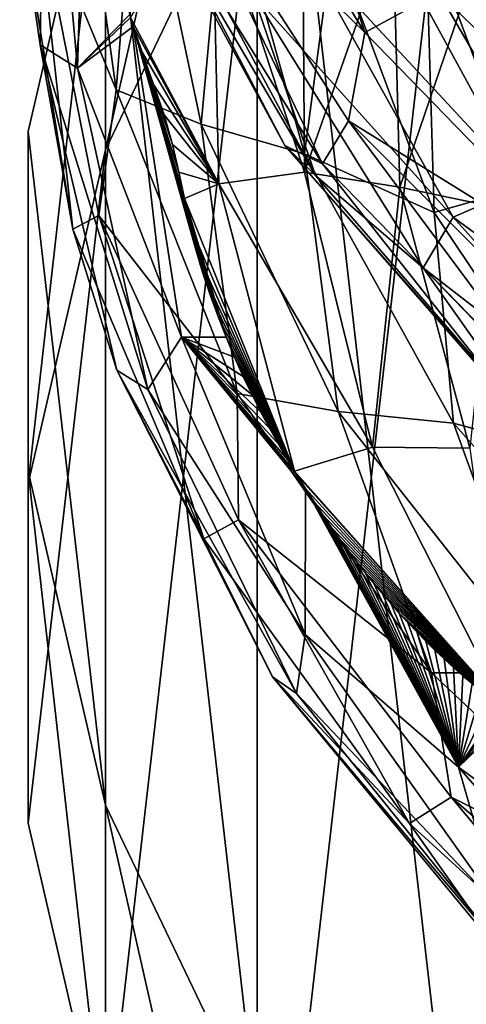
# Model space of a CAD drawing. Header units: metres. Extents: x -109 to 109, y -432 to 89.
# Tile 50 of 256: x -18.99 to -15.26, y -368.16 to -359.93. Entities that reach past the tile are written whole.
import ezdxf

# ---------------------------------------------------------------- set-up
doc = ezdxf.new("R2010")
doc.units = ezdxf.units.M
doc.layers.add('solid_506360_24502164', color=7, linetype='CONTINUOUS')

msp = doc.modelspace()

# ---------------------------------------------------------------- linework, layer by layer
at = {"layer": 'solid_506360_24502164'}
for points in [[(-15.162851, -353.024567, 876.89386), (-17.008738, -355.436401, 878.646118), (-15.162851, -371.551971, 890.354797)], [(-17.008738, -355.436401, 878.646118), (-18.275421, -358.081665, 880.568054), (-17.008738, -369.140137, 888.602478)], [(-18.275421, -361.020599, 876.522949), (-18.275421, -358.081665, 880.568054), (-17.008738, -355.436401, 878.646118)], [(-18.275421, -361.020599, 876.522949), (-17.008738, -355.436401, 878.646118), (-17.008738, -358.375336, 874.601074)], [(-17.008738, -355.436401, 878.646118), (-17.008738, -369.140137, 888.602478), (-15.162851, -371.551971, 890.354797)], [(-17.008738, -372.079071, 884.557373), (-17.008738, -358.375336, 874.601074), (-15.162851, -355.963501, 872.848755)], [(-15.162851, -374.490906, 886.309692), (-17.008738, -372.079071, 884.557373), (-15.162851, -355.963501, 872.848755)], [(-18.775726, -357.377747, 886.331726), (-18.818617, -360.145111, 888.639954), (-18.990534, -358.979156, 888.56427)], [(-18.508717, -360.340393, 887.961853), (-18.818617, -360.145111, 888.639954), (-18.775726, -357.377747, 886.331726)], [(-18.424892, -357.613281, 885.697693), (-18.508717, -360.340393, 887.961853), (-18.775726, -357.377747, 886.331726)], [(-16.948153, -357.485168, 899.602173), (-17.549673, -357.714355, 899.042664), (-16.108706, -360.041687, 901.226929)], [(-15.493544, -359.705872, 901.709412), (-16.948153, -357.485168, 899.602173), (-16.108706, -360.041687, 901.226929)], [(-18.073324, -359.893646, 886.918823), (-18.508717, -360.340393, 887.961853), (-18.424892, -357.613281, 885.697693)], [(-16.108706, -360.041687, 901.226929), (-17.549673, -357.714355, 899.042664), (-17.758444, -358.430054, 898.794006)], [(-18.185375, -360.520386, 891.648682), (-18.552126, -357.874878, 889.383667), (-18.854473, -358.895844, 889.40564)], [(-18.007431, -358.277557, 890.440979), (-18.552126, -357.874878, 889.383667), (-18.185375, -360.520386, 891.648682)], [(-18.275421, -358.081665, 880.568054), (-18.919655, -360.869812, 882.59375), (-18.275421, -366.494873, 886.680603)], [(-18.919655, -363.808746, 878.548645), (-18.919655, -360.869812, 882.59375), (-18.275421, -358.081665, 880.568054)], [(-18.919655, -363.808746, 878.548645), (-18.275421, -358.081665, 880.568054), (-18.275421, -361.020599, 876.522949)], [(-18.275421, -358.081665, 880.568054), (-18.275421, -366.494873, 886.680603), (-17.008738, -369.140137, 888.602478)], [(-17.475706, -360.808258, 892.631958), (-18.007431, -358.277557, 890.440979), (-18.185375, -360.520386, 891.648682)], [(-17.278736, -358.660614, 891.2854), (-18.007431, -358.277557, 890.440979), (-17.475706, -360.808258, 892.631958)], [(-18.275421, -369.433807, 882.635498), (-18.275421, -361.020599, 876.522949), (-17.008738, -358.375336, 874.601074)], [(-17.008738, -372.079071, 884.557373), (-18.275421, -369.433807, 882.635498), (-17.008738, -358.375336, 874.601074)], [(-17.758444, -358.430054, 898.794006), (-17.949425, -358.742218, 898.10553), (-16.463104, -361.137695, 900.317383)], [(-16.246206, -360.779541, 900.982788), (-17.758444, -358.430054, 898.794006), (-16.463104, -361.137695, 900.317383)], [(-16.108706, -360.041687, 901.226929), (-17.758444, -358.430054, 898.794006), (-16.246206, -360.779541, 900.982788)], [(-18.116354, -358.517426, 896.946228), (-16.776787, -360.986664, 899.203674), (-17.949425, -358.742218, 898.10553)], [(-16.521727, -361.234955, 898.536682), (-16.776787, -360.986664, 899.203674), (-18.116354, -358.517426, 896.946228)], [(-17.825092, -358.796478, 896.317322), (-16.521727, -361.234955, 898.536682), (-18.116354, -358.517426, 896.946228)], [(-15.599692, -359.176208, 892.015808), (-14.429566, -360.510101, 892.962097), (-15.005596, -358.447021, 891.118652)], [(-16.612967, -361.055511, 893.381958), (-17.278736, -358.660614, 891.2854), (-17.475706, -360.808258, 892.631958)], [(-16.375572, -359.274414, 892.090271), (-17.278736, -358.660614, 891.2854), (-16.612967, -361.055511, 893.381958)], [(-16.776787, -360.986664, 899.203674), (-16.463104, -361.137695, 900.317383), (-17.949425, -358.742218, 898.10553)], [(-17.040447, -359.723114, 896.423706), (-16.521727, -361.234955, 898.536682), (-17.825092, -358.796478, 896.317322)], [(-18.854473, -358.895844, 889.40564), (-18.990534, -358.979156, 888.56427), (-18.546284, -361.685699, 890.845276)], [(-18.330788, -361.570374, 891.679504), (-18.854473, -358.895844, 889.40564), (-18.546284, -361.685699, 890.845276)], [(-18.185375, -360.520386, 891.648682), (-18.854473, -358.895844, 889.40564), (-18.330788, -361.570374, 891.679504)], [(-17.328941, -361.305237, 887.587036), (-18.066444, -359.917419, 886.931763), (-17.382675, -358.853943, 885.546204)], [(-17.382675, -358.853943, 885.546204), (-16.630535, -358.86969, 885.292908), (-16.61433, -361.209381, 887.252319)], [(-17.328941, -361.305237, 887.587036), (-17.382675, -358.853943, 885.546204), (-16.61433, -361.209381, 887.252319)], [(-16.61433, -361.209381, 887.252319), (-16.630535, -358.86969, 885.292908), (-15.875473, -359.10614, 885.468628)], [(-18.818617, -360.145111, 888.639954), (-18.546284, -361.685699, 890.845276), (-18.990534, -358.979156, 888.56427)], [(-15.203184, -358.994263, 895.029297), (-14.780631, -361.326538, 897.139587), (-15.964036, -359.150085, 895.149719)], [(-15.964036, -359.150085, 895.149719), (-14.780631, -361.326538, 897.139587), (-16.63485, -359.319733, 895.548645)], [(-16.61433, -361.209381, 887.252319), (-15.875473, -359.10614, 885.468628), (-15.818108, -361.333008, 887.346313)], [(-15.599692, -359.176208, 892.015808), (-16.375572, -359.274414, 892.090271), (-15.531516, -361.544922, 894.101746)], [(-15.818108, -361.333008, 887.346313), (-15.875473, -359.10614, 885.468628), (-15.154636, -359.388397, 885.931152)], [(-14.792677, -361.332428, 893.939819), (-14.429566, -360.510101, 892.962097), (-15.599692, -359.176208, 892.015808)], [(-14.792677, -361.332428, 893.939819), (-15.599692, -359.176208, 892.015808), (-15.531516, -361.544922, 894.101746)], [(-16.63485, -359.319733, 895.548645), (-15.371086, -361.583038, 897.610352), (-17.040447, -359.723114, 896.423706)], [(-14.780631, -361.326538, 897.139587), (-15.371086, -361.583038, 897.610352), (-16.63485, -359.319733, 895.548645)], [(-15.531516, -361.544922, 894.101746), (-16.375572, -359.274414, 892.090271), (-16.612967, -361.055511, 893.381958)], [(-15.818108, -361.333008, 887.346313), (-15.154636, -359.388397, 885.931152), (-15.018636, -361.501312, 887.725891)], [(-14.772579, -359.383423, 901.988098), (-15.493544, -359.705872, 901.709412), (-13.496345, -361.672089, 903.61615)], [(-17.040447, -359.723114, 896.423706), (-15.62345, -362.008026, 898.509155), (-16.521727, -361.234955, 898.536682)], [(-15.371086, -361.583038, 897.610352), (-15.62345, -362.008026, 898.509155), (-17.040447, -359.723114, 896.423706)], [(-15.493544, -359.705872, 901.709412), (-16.108706, -360.041687, 901.226929), (-14.097463, -362.112427, 903.210632)], [(-13.496345, -361.672089, 903.61615), (-15.493544, -359.705872, 901.709412), (-14.097463, -362.112427, 903.210632)], [(-18.073324, -359.893646, 886.918823), (-18.066444, -359.917419, 886.931763), (-18.508717, -360.340393, 887.961853)], [(-18.066444, -359.917419, 886.931763), (-18.044176, -359.991089, 886.971497), (-18.508717, -360.340393, 887.961853)], [(-17.328941, -361.305237, 887.587036), (-18.044176, -359.991089, 886.971497), (-18.066444, -359.917419, 886.931763)], [(-18.044176, -359.991089, 886.971497), (-17.638536, -362.587463, 889.131104), (-18.508717, -360.340393, 887.961853)], [(-17.266394, -362.587433, 888.783325), (-17.638536, -362.587463, 889.131104), (-18.044176, -359.991089, 886.971497)], [(-17.785154, -360.730591, 887.381409), (-18.044176, -359.991089, 886.971497), (-17.979681, -360.18576, 887.074646)], [(-17.328941, -361.305237, 887.587036), (-17.979681, -360.18576, 887.074646), (-18.044176, -359.991089, 886.971497)], [(-17.334743, -362.413788, 888.654907), (-17.266394, -362.587433, 888.783325), (-18.044176, -359.991089, 886.971497)], [(-17.400927, -362.232544, 888.519897), (-17.334743, -362.413788, 888.654907), (-18.044176, -359.991089, 886.971497)], [(-17.46455, -362.04306, 888.377686), (-17.400927, -362.232544, 888.519897), (-18.044176, -359.991089, 886.971497)], [(-17.523443, -361.845306, 888.226685), (-17.46455, -362.04306, 888.377686), (-18.044176, -359.991089, 886.971497)], [(-17.571936, -361.640778, 888.064148), (-17.523443, -361.845306, 888.226685), (-18.044176, -359.991089, 886.971497)], [(-17.615536, -361.428772, 887.89386), (-17.571936, -361.640778, 888.064148), (-18.044176, -359.991089, 886.971497)], [(-17.661016, -361.207855, 887.720337), (-17.615536, -361.428772, 887.89386), (-18.044176, -359.991089, 886.971497)], [(-17.715088, -360.976105, 887.547913), (-17.661016, -361.207855, 887.720337), (-18.044176, -359.991089, 886.971497)], [(-17.785154, -360.730591, 887.381409), (-17.715088, -360.976105, 887.547913), (-18.044176, -359.991089, 886.971497)], [(-14.097463, -362.112427, 903.210632), (-16.108706, -360.041687, 901.226929), (-16.246206, -360.779541, 900.982788)], [(-18.818617, -360.145111, 888.639954), (-18.17948, -362.86145, 890.920227), (-18.546284, -361.685699, 890.845276)], [(-17.920561, -363.023499, 890.203308), (-18.17948, -362.86145, 890.920227), (-18.818617, -360.145111, 888.639954)], [(-18.508717, -360.340393, 887.961853), (-17.920561, -363.023499, 890.203308), (-18.818617, -360.145111, 888.639954)], [(-17.878115, -360.466492, 887.22583), (-17.785154, -360.730591, 887.381409), (-17.979681, -360.18576, 887.074646)], [(-17.328941, -361.305237, 887.587036), (-17.878115, -360.466492, 887.22583), (-17.979681, -360.18576, 887.074646)], [(-17.638536, -362.587463, 889.131104), (-17.920561, -363.023499, 890.203308), (-18.508717, -360.340393, 887.961853)], [(-17.328941, -361.305237, 887.587036), (-17.785154, -360.730591, 887.381409), (-17.878115, -360.466492, 887.22583)], [(-17.175325, -363.057312, 893.841187), (-18.185375, -360.520386, 891.648682), (-18.330788, -361.570374, 891.679504)], [(-17.475706, -360.808258, 892.631958), (-18.185375, -360.520386, 891.648682), (-17.175325, -363.057312, 893.841187)], [(-17.328941, -361.305237, 887.587036), (-17.715088, -360.976105, 887.547913), (-17.785154, -360.730591, 887.381409)], [(-16.330704, -363.208466, 894.732849), (-17.475706, -360.808258, 892.631958), (-17.175325, -363.057312, 893.841187)], [(-16.612967, -361.055511, 893.381958), (-17.475706, -360.808258, 892.631958), (-16.330704, -363.208466, 894.732849)], [(-16.246206, -360.779541, 900.982788), (-16.463104, -361.137695, 900.317383), (-14.394129, -363.268524, 902.325256)], [(-14.163917, -362.862518, 902.964294), (-16.246206, -360.779541, 900.982788), (-14.394129, -363.268524, 902.325256)], [(-14.097463, -362.112427, 903.210632), (-16.246206, -360.779541, 900.982788), (-14.163917, -362.862518, 902.964294)], [(-18.919655, -360.869812, 882.59375), (-18.919655, -363.706726, 884.654907), (-18.275421, -366.494873, 886.680603)], [(-18.919655, -366.64566, 880.609802), (-18.919655, -363.706726, 884.654907), (-18.919655, -360.869812, 882.59375)], [(-18.919655, -366.64566, 880.609802), (-18.919655, -360.869812, 882.59375), (-18.919655, -363.808746, 878.548645)], [(-17.328941, -361.305237, 887.587036), (-17.661016, -361.207855, 887.720337), (-17.715088, -360.976105, 887.547913)], [(-16.776787, -360.986664, 899.203674), (-14.828728, -363.206055, 901.270752), (-16.463104, -361.137695, 900.317383)], [(-14.617651, -363.42868, 900.570923), (-14.828728, -363.206055, 901.270752), (-16.776787, -360.986664, 899.203674)], [(-16.521727, -361.234955, 898.536682), (-14.617651, -363.42868, 900.570923), (-16.776787, -360.986664, 899.203674)], [(-18.919655, -366.64566, 880.609802), (-18.919655, -363.808746, 878.548645), (-18.275421, -361.020599, 876.522949)], [(-18.275421, -369.433807, 882.635498), (-18.919655, -366.64566, 880.609802), (-18.275421, -361.020599, 876.522949)], [(-15.368167, -363.303223, 895.374756), (-16.612967, -361.055511, 893.381958), (-16.330704, -363.208466, 894.732849)], [(-15.531516, -361.544922, 894.101746), (-16.612967, -361.055511, 893.381958), (-15.368167, -363.303223, 895.374756)], [(-14.828728, -363.206055, 901.270752), (-14.394129, -363.268524, 902.325256), (-16.463104, -361.137695, 900.317383)], [(-17.328941, -361.305237, 887.587036), (-17.615536, -361.428772, 887.89386), (-17.661016, -361.207855, 887.720337)], [(-17.328941, -361.305237, 887.587036), (-16.61433, -361.209381, 887.252319), (-16.044538, -363.505341, 889.179932)], [(-16.044538, -363.505341, 889.179932), (-16.61433, -361.209381, 887.252319), (-15.818108, -361.333008, 887.346313)], [(-15.62345, -362.008026, 898.509155), (-14.617651, -363.42868, 900.570923), (-16.521727, -361.234955, 898.536682)], [(-17.328941, -361.305237, 887.587036), (-16.696022, -363.705811, 889.591003), (-17.615536, -361.428772, 887.89386)], [(-17.328941, -361.305237, 887.587036), (-16.044538, -363.505341, 889.179932), (-16.696022, -363.705811, 889.591003)], [(-16.044538, -363.505341, 889.179932), (-15.818108, -361.333008, 887.346313), (-15.232473, -363.511932, 889.189148)], [(-15.232473, -363.511932, 889.189148), (-15.818108, -361.333008, 887.346313), (-15.018636, -361.501312, 887.725891)], [(-14.792677, -361.332428, 893.939819), (-15.531516, -361.544922, 894.101746), (-14.132083, -363.641754, 895.988586)], [(-14.780631, -361.326538, 897.139587), (-13.061433, -363.280975, 898.96344), (-15.371086, -361.583038, 897.610352)], [(-17.615536, -361.428772, 887.89386), (-16.696022, -363.705811, 889.591003), (-17.571936, -361.640778, 888.064148)], [(-14.132083, -363.641754, 895.988586), (-15.531516, -361.544922, 894.101746), (-15.368167, -363.303223, 895.374756)], [(-18.330788, -361.570374, 891.679504), (-18.546284, -361.685699, 890.845276), (-17.453033, -364.270233, 893.044861)], [(-17.162949, -364.112457, 893.863464), (-18.330788, -361.570374, 891.679504), (-17.453033, -364.270233, 893.044861)], [(-17.175325, -363.057312, 893.841187), (-18.330788, -361.570374, 891.679504), (-17.162949, -364.112457, 893.863464)], [(-17.571936, -361.640778, 888.064148), (-16.696022, -363.705811, 889.591003), (-17.523443, -361.845306, 888.226685)], [(-15.371086, -361.583038, 897.610352), (-13.553172, -363.611572, 899.495911), (-15.62345, -362.008026, 898.509155)], [(-13.061433, -363.280975, 898.96344), (-13.553172, -363.611572, 899.495911), (-15.371086, -361.583038, 897.610352)], [(-18.17948, -362.86145, 890.920227), (-17.453033, -364.270233, 893.044861), (-18.546284, -361.685699, 890.845276)], [(-17.523443, -361.845306, 888.226685), (-16.696022, -363.705811, 889.591003), (-17.46455, -362.04306, 888.377686)], [(-17.46455, -362.04306, 888.377686), (-16.696022, -363.705811, 889.591003), (-17.400927, -362.232544, 888.519897)], [(-15.62345, -362.008026, 898.509155), (-13.655051, -364.038635, 900.402161), (-14.617651, -363.42868, 900.570923)], [(-13.553172, -363.611572, 899.495911), (-13.655051, -364.038635, 900.402161), (-15.62345, -362.008026, 898.509155)], [(-17.400927, -362.232544, 888.519897), (-16.696022, -363.705811, 889.591003), (-17.334743, -362.413788, 888.654907)], [(-17.334743, -362.413788, 888.654907), (-16.696022, -363.705811, 889.591003), (-17.266394, -362.587433, 888.783325)], [(-17.638536, -362.587463, 889.131104), (-16.607822, -365.069946, 891.21759), (-17.920561, -363.023499, 890.203308)], [(-17.266394, -362.587433, 888.783325), (-17.196222, -362.754028, 888.905762), (-17.638536, -362.587463, 889.131104)], [(-16.605949, -363.850037, 889.694275), (-16.607822, -365.069946, 891.21759), (-17.638536, -362.587463, 889.131104)], [(-16.678995, -363.733612, 889.610901), (-16.605949, -363.850037, 889.694275), (-17.638536, -362.587463, 889.131104)], [(-16.696022, -363.705811, 889.591003), (-16.678995, -363.733612, 889.610901), (-17.638536, -362.587463, 889.131104)], [(-16.752773, -363.611298, 889.523193), (-16.696022, -363.705811, 889.591003), (-17.638536, -362.587463, 889.131104)], [(-16.827297, -363.483276, 889.431519), (-16.752773, -363.611298, 889.523193), (-17.638536, -362.587463, 889.131104)], [(-16.902191, -363.350372, 889.33667), (-16.827297, -363.483276, 889.431519), (-17.638536, -362.587463, 889.131104)], [(-16.977016, -363.211731, 889.23761), (-16.902191, -363.350372, 889.33667), (-17.638536, -362.587463, 889.131104)], [(-17.051298, -363.066559, 889.133362), (-16.977016, -363.211731, 889.23761), (-17.638536, -362.587463, 889.131104)], [(-17.12451, -362.914063, 889.022827), (-17.051298, -363.066559, 889.133362), (-17.638536, -362.587463, 889.131104)], [(-17.196222, -362.754028, 888.905762), (-17.12451, -362.914063, 889.022827), (-17.638536, -362.587463, 889.131104)], [(-17.266394, -362.587433, 888.783325), (-16.696022, -363.705811, 889.591003), (-17.196222, -362.754028, 888.905762)], [(-17.196222, -362.754028, 888.905762), (-16.696022, -363.705811, 889.591003), (-17.12451, -362.914063, 889.022827)], [(-18.17948, -362.86145, 890.920227), (-16.880117, -365.424072, 893.096436), (-17.453033, -364.270233, 893.044861)], [(-16.679836, -365.560852, 892.347229), (-16.880117, -365.424072, 893.096436), (-18.17948, -362.86145, 890.920227)], [(-17.920561, -363.023499, 890.203308), (-16.679836, -365.560852, 892.347229), (-18.17948, -362.86145, 890.920227)], [(-17.12451, -362.914063, 889.022827), (-16.696022, -363.705811, 889.591003), (-17.051298, -363.066559, 889.133362)], [(-16.607822, -365.069946, 891.21759), (-16.679836, -365.560852, 892.347229), (-17.920561, -363.023499, 890.203308)], [(-15.553703, -365.390656, 895.888733), (-17.175325, -363.057312, 893.841187), (-17.162949, -364.112457, 893.863464)], [(-16.330704, -363.208466, 894.732849), (-17.175325, -363.057312, 893.841187), (-15.553703, -365.390656, 895.888733)], [(-17.051298, -363.066559, 889.133362), (-16.696022, -363.705811, 889.591003), (-16.977016, -363.211731, 889.23761)], [(-14.611064, -365.389893, 896.67572), (-16.330704, -363.208466, 894.732849), (-15.553703, -365.390656, 895.888733)], [(-15.368167, -363.303223, 895.374756), (-16.330704, -363.208466, 894.732849), (-14.611064, -365.389893, 896.67572)], [(-16.977016, -363.211731, 889.23761), (-16.696022, -363.705811, 889.591003), (-16.902191, -363.350372, 889.33667)], [(-16.902191, -363.350372, 889.33667), (-16.696022, -363.705811, 889.591003), (-16.827297, -363.483276, 889.431519)], [(-13.589016, -365.322449, 897.200867), (-15.368167, -363.303223, 895.374756), (-14.611064, -365.389893, 896.67572)], [(-14.132083, -363.641754, 895.988586), (-15.368167, -363.303223, 895.374756), (-13.589016, -365.322449, 897.200867)], [(-16.827297, -363.483276, 889.431519), (-16.696022, -363.705811, 889.591003), (-16.752773, -363.611298, 889.523193)], [(-16.044538, -363.505341, 889.179932), (-14.94191, -365.678589, 891.018555), (-16.696022, -363.705811, 889.591003)], [(-16.044538, -363.505341, 889.179932), (-15.232473, -363.511932, 889.189148), (-14.94191, -365.678589, 891.018555)], [(-18.275421, -369.433807, 882.635498), (-18.275421, -366.494873, 886.680603), (-18.919655, -363.706726, 884.654907)], [(-18.275421, -369.433807, 882.635498), (-18.919655, -363.706726, 884.654907), (-18.919655, -366.64566, 880.609802)], [(-14.94191, -365.678589, 891.018555), (-16.678995, -363.733612, 889.610901), (-16.696022, -363.705811, 889.591003)], [(-14.94191, -365.678589, 891.018555), (-16.605949, -363.850037, 889.694275), (-16.678995, -363.733612, 889.610901)], [(-16.605949, -363.850037, 889.694275), (-15.328418, -366.178467, 891.66748), (-16.607822, -365.069946, 891.21759)], [(-16.533459, -363.961487, 889.774048), (-15.328418, -366.178467, 891.66748), (-16.605949, -363.850037, 889.694275)], [(-16.533459, -363.961487, 889.774048), (-16.605949, -363.850037, 889.694275), (-14.94191, -365.678589, 891.018555)], [(-16.533459, -363.961487, 889.774048), (-16.4613, -364.068787, 889.850891), (-15.328418, -366.178467, 891.66748)], [(-16.533459, -363.961487, 889.774048), (-14.94191, -365.678589, 891.018555), (-16.4613, -364.068787, 889.850891)], [(-17.162949, -364.112457, 893.863464), (-17.453033, -364.270233, 893.044861), (-15.737417, -366.647919, 895.10022)], [(-15.389826, -366.428558, 895.886475), (-17.162949, -364.112457, 893.863464), (-15.737417, -366.647919, 895.10022)], [(-15.553703, -365.390656, 895.888733), (-17.162949, -364.112457, 893.863464), (-15.389826, -366.428558, 895.886475)], [(-16.4613, -364.068787, 889.850891), (-16.389214, -364.172821, 889.925537), (-15.328418, -366.178467, 891.66748)], [(-16.4613, -364.068787, 889.850891), (-14.94191, -365.678589, 891.018555), (-16.389214, -364.172821, 889.925537)], [(-16.389214, -364.172821, 889.925537), (-16.317677, -364.273102, 889.99762), (-15.328418, -366.178467, 891.66748)], [(-16.389214, -364.172821, 889.925537), (-14.94191, -365.678589, 891.018555), (-16.317677, -364.273102, 889.99762)], [(-16.880117, -365.424072, 893.096436), (-15.737417, -366.647919, 895.10022), (-17.453033, -364.270233, 893.044861)], [(-16.317677, -364.273102, 889.99762), (-16.247133, -364.369019, 890.06665), (-15.328418, -366.178467, 891.66748)], [(-16.317677, -364.273102, 889.99762), (-14.94191, -365.678589, 891.018555), (-16.247133, -364.369019, 890.06665)], [(-16.247133, -364.369019, 890.06665), (-16.177065, -364.461426, 890.133179), (-15.328418, -366.178467, 891.66748)], [(-16.247133, -364.369019, 890.06665), (-14.94191, -365.678589, 891.018555), (-16.177065, -364.461426, 890.133179)], [(-16.177065, -364.461426, 890.133179), (-16.106916, -364.551208, 890.197876), (-15.328418, -366.178467, 891.66748)], [(-16.177065, -364.461426, 890.133179), (-14.94191, -365.678589, 891.018555), (-16.106916, -364.551208, 890.197876)], [(-16.106916, -364.551208, 890.197876), (-16.036097, -364.639099, 890.261292), (-15.328418, -366.178467, 891.66748)], [(-16.106916, -364.551208, 890.197876), (-14.94191, -365.678589, 891.018555), (-16.036097, -364.639099, 890.261292)], [(-16.036097, -364.639099, 890.261292), (-15.96466, -364.725281, 890.323608), (-15.328418, -366.178467, 891.66748)], [(-16.036097, -364.639099, 890.261292), (-14.94191, -365.678589, 891.018555), (-15.96466, -364.725281, 890.323608)], [(-15.96466, -364.725281, 890.323608), (-15.893402, -364.808899, 890.384155), (-15.328418, -366.178467, 891.66748)], [(-15.96466, -364.725281, 890.323608), (-14.94191, -365.678589, 891.018555), (-15.893402, -364.808899, 890.384155)], [(-15.893402, -364.808899, 890.384155), (-15.821903, -364.890289, 890.443237), (-15.328418, -366.178467, 891.66748)], [(-15.893402, -364.808899, 890.384155), (-14.94191, -365.678589, 891.018555), (-15.821903, -364.890289, 890.443237)], [(-15.821903, -364.890289, 890.443237), (-15.749695, -364.969818, 890.500916), (-15.328418, -366.178467, 891.66748)], [(-15.821903, -364.890289, 890.443237), (-14.94191, -365.678589, 891.018555), (-15.749695, -364.969818, 890.500916)], [(-15.749695, -364.969818, 890.500916), (-15.676291, -365.047729, 890.557434), (-15.328418, -366.178467, 891.66748)], [(-15.749695, -364.969818, 890.500916), (-14.94191, -365.678589, 891.018555), (-15.676291, -365.047729, 890.557434)], [(-16.607822, -365.069946, 891.21759), (-14.991081, -367.346771, 893.162109), (-16.679836, -365.560852, 892.347229)], [(-15.328418, -366.178467, 891.66748), (-14.991081, -367.346771, 893.162109), (-16.607822, -365.069946, 891.21759)], [(-15.676291, -365.047729, 890.557434), (-15.601367, -365.124451, 890.613098), (-15.328418, -366.178467, 891.66748)], [(-15.676291, -365.047729, 890.557434), (-14.94191, -365.678589, 891.018555), (-15.601367, -365.124451, 890.613098)], [(-15.601367, -365.124451, 890.613098), (-15.525305, -365.200073, 890.668213), (-15.328418, -366.178467, 891.66748)], [(-15.601367, -365.124451, 890.613098), (-14.94191, -365.678589, 891.018555), (-15.525305, -365.200073, 890.668213)], [(-15.525305, -365.200073, 890.668213), (-15.448297, -365.273987, 890.722229), (-15.328418, -366.178467, 891.66748)], [(-15.525305, -365.200073, 890.668213), (-14.94191, -365.678589, 891.018555), (-15.448297, -365.273987, 890.722229)], [(-15.448297, -365.273987, 890.722229), (-15.370523, -365.345398, 890.774414), (-15.328418, -366.178467, 891.66748)], [(-15.448297, -365.273987, 890.722229), (-14.94191, -365.678589, 891.018555), (-15.370523, -365.345398, 890.774414)], [(-15.370523, -365.345398, 890.774414), (-15.292186, -365.413605, 890.824097), (-15.328418, -366.178467, 891.66748)], [(-15.370523, -365.345398, 890.774414), (-14.94191, -365.678589, 891.018555), (-15.292186, -365.413605, 890.824097)], [(-16.880117, -365.424072, 893.096436), (-14.968898, -367.735291, 895.095337), (-15.737417, -366.647919, 895.10022)], [(-14.833447, -367.855621, 894.321411), (-14.968898, -367.735291, 895.095337), (-16.880117, -365.424072, 893.096436)], [(-16.679836, -365.560852, 892.347229), (-14.833447, -367.855621, 894.321411), (-16.880117, -365.424072, 893.096436)], [(-14.611064, -365.389893, 896.67572), (-15.553703, -365.390656, 895.888733), (-13.382086, -367.434723, 897.72522)], [(-13.382086, -367.434723, 897.72522), (-15.553703, -365.390656, 895.888733), (-15.389826, -366.428558, 895.886475)], [(-15.292186, -365.413605, 890.824097), (-15.213458, -365.478302, 890.871216), (-15.328418, -366.178467, 891.66748)], [(-15.292186, -365.413605, 890.824097), (-14.94191, -365.678589, 891.018555), (-15.213458, -365.478302, 890.871216)], [(-15.213458, -365.478302, 890.871216), (-15.13424, -365.541351, 890.917542), (-15.328418, -366.178467, 891.66748)], [(-14.991081, -367.346771, 893.162109), (-14.833447, -367.855621, 894.321411), (-16.679836, -365.560852, 892.347229)], [(-15.13424, -365.541351, 890.917542), (-15.054561, -365.601624, 890.962036), (-15.328418, -366.178467, 891.66748)], [(-15.054561, -365.601624, 890.962036), (-14.974517, -365.657501, 891.003113), (-15.328418, -366.178467, 891.66748)], [(-14.974517, -365.657501, 891.003113), (-14.94191, -365.678589, 891.018555), (-15.328418, -366.178467, 891.66748)], [(-14.94191, -365.678589, 891.018555), (-14.894238, -365.707336, 891.03949), (-15.328418, -366.178467, 891.66748)], [(-14.894238, -365.707336, 891.03949), (-14.860052, -365.726257, 891.053223), (-15.328418, -366.178467, 891.66748)], [(-14.860052, -365.726257, 891.053223), (-13.168879, -367.758911, 892.814636), (-15.328418, -366.178467, 891.66748)], [(-15.328418, -366.178467, 891.66748), (-13.495811, -368.265411, 893.472656), (-14.991081, -367.346771, 893.162109)], [(-13.168879, -367.758911, 892.814636), (-13.495811, -368.265411, 893.472656), (-15.328418, -366.178467, 891.66748)], [(-17.008738, -372.079071, 884.557373), (-17.008738, -369.140137, 888.602478), (-18.275421, -366.494873, 886.680603)], [(-17.008738, -372.079071, 884.557373), (-18.275421, -366.494873, 886.680603), (-18.275421, -369.433807, 882.635498)], [(-15.389826, -366.428558, 895.886475), (-15.737417, -366.647919, 895.10022), (-13.481041, -368.710022, 896.926392)], [(-13.076481, -368.433411, 897.683105), (-15.389826, -366.428558, 895.886475), (-13.481041, -368.710022, 896.926392)], [(-13.382086, -367.434723, 897.72522), (-15.389826, -366.428558, 895.886475), (-13.076481, -368.433411, 897.683105)], [(-14.968898, -367.735291, 895.095337), (-13.481041, -368.710022, 896.926392), (-15.737417, -366.647919, 895.10022)]]:
    msp.add_3dface(points, dxfattribs=at)

doc.saveas('drawing.dxf')
